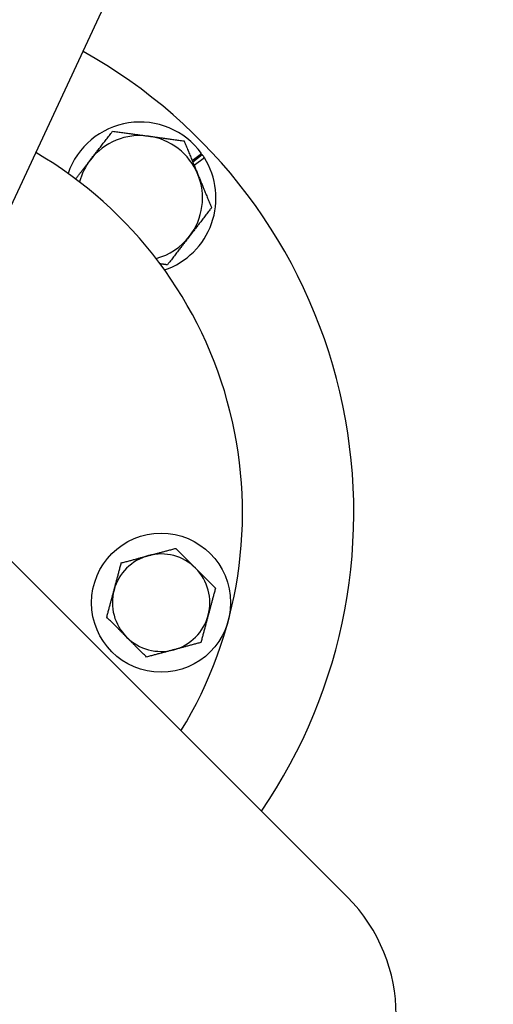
# Model space of a CAD drawing. Header units: inches. Extents: x 24 to 1128, y -74 to 748.
# Tile 53 of 256: x 311.77 to 313.9, y 220.92 to 225.35. Entities that reach past the tile are written whole.
import ezdxf

# ---------------------------------------------------------------- set-up
doc = ezdxf.new("R2010")
doc.units = ezdxf.units.IN
doc.header["$LTSCALE"] = 32
doc.header["$MEASUREMENT"] = 0
doc.layers.add('Visible (ANSI)', color=7, linetype='Continuous', lineweight=30)

msp = doc.modelspace()

# ---------------------------------------------------------------- linework, layer by layer
at = {"layer": 'Visible (ANSI)'}
for p, q in [((311.35326, 223.70586), (312.1985, 225.51847)), ((312.54171, 224.71452), (312.58363, 224.74594)), ((312.54442, 224.7079), (312.58765, 224.74029)), ((312.59681, 224.72644), (312.55091, 224.69205)), ((311.02906, 223.61374), (313.23877, 221.40403))]:
    msp.add_line(p, q, dxfattribs=at)
for centre, radius in [((308.84114, 217.49266), 23.75), ((312.40252, 222.72641), 0.3125)]:
    msp.add_circle(centre, radius, dxfattribs=at)
for centre, radius, start, end in [((310.89327, 223.13082), 2.375, 325.61511, 60.80152), ((312.30748, 224.54503), 0.3415, 36.03612, 161.10188), ((312.30748, 224.54503), 0.281, 82.27697, 142.27697), ((312.30748, 224.54503), 0.281, 22.27697, 82.27697), ((310.89327, 223.13082), 1.875, 328.4934, 59.67904), ((312.30748, 224.54503), 0.281, 142.27697, 165.07867), ((312.30748, 224.54503), 0.3415, 288.89812, 32.08793), ((312.30748, 224.54503), 0.3415, 32.08793, 34.87386), ((312.30748, 224.54503), 0.281, 322.27697, 22.27697), ((312.30748, 224.54503), 0.281, 284.92133, 322.27697), ((312.40252, 222.72641), 0.219, 105, 165), ((312.40252, 222.72641), 0.219, 45, 105), ((312.40252, 222.72641), 0.219, 345, 45), ((312.40252, 222.72641), 0.219, 165, 225), ((312.40252, 222.72641), 0.219, 285, 345), ((312.40252, 222.72641), 0.219, 225, 285), ((312.70844, 220.8737), 0.75, 315, 45)]:
    msp.add_arc(centre, radius, start, end, dxfattribs=at)
for points, weights in [([(312.08521, 224.71696), (312.13128, 224.77652), (312.18448, 224.84529)], [1, 1.0379548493, 1]), ([(312.18448, 224.84529), (312.27063, 224.8336), (312.34524, 224.82348)], [1, 1.0379548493, 1]), ([(312.34524, 224.82348), (312.41985, 224.81337), (312.506, 224.80168)], [1, 1.0379548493, 1]), ([(312.506, 224.80168), (312.53896, 224.72123), (312.56751, 224.65156)], [1, 1.0379548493, 1]), ([(312.01846, 224.63067), (312.05301, 224.67533), (312.08521, 224.71696)], [1.01620379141, 1.0262325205, 1]), ([(312.56751, 224.65156), (312.59605, 224.58188), (312.62901, 224.50143)], [1, 1.0379548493, 1]), ([(312.62901, 224.50143), (312.57581, 224.43266), (312.52974, 224.3731)], [1, 1.0379548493, 1]), ([(312.52974, 224.3731), (312.48368, 224.31355), (312.43048, 224.24478)], [1, 1.0379548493, 1]), ([(312.43048, 224.24478), (312.41398, 224.24702), (312.39824, 224.24915)], [1, 1.00705258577, 1.01148421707]), ([(312.22371, 222.90523), (312.28916, 222.92276), (312.34584, 222.93795)], [1, 1.0379548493, 1]), ([(312.34584, 222.93795), (312.40252, 222.95314), (312.46797, 222.97068)], [1, 1.0379548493, 1]), ([(312.46797, 222.97068), (312.51589, 222.92276), (312.55738, 222.88127)], [1, 1.0379548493, 1]), ([(312.19099, 222.7831), (312.20617, 222.83978), (312.22371, 222.90523)], [1, 1.0379548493, 1]), ([(312.55738, 222.88127), (312.59887, 222.83978), (312.64679, 222.79186)], [1, 1.0379548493, 1]), ([(312.15826, 222.66096), (312.1758, 222.72641), (312.19099, 222.7831)], [1, 1.0379548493, 1]), ([(312.64679, 222.79186), (312.62925, 222.72641), (312.61406, 222.66973)], [1, 1.0379548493, 1]), ([(312.61406, 222.66973), (312.59887, 222.61305), (312.58134, 222.5476)], [1, 1.0379548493, 1]), ([(312.24767, 222.57156), (312.20617, 222.61305), (312.15826, 222.66096)], [1, 1.0379548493, 1]), ([(312.33707, 222.48215), (312.28916, 222.53006), (312.24767, 222.57156)], [1, 1.0379548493, 1]), ([(312.58134, 222.5476), (312.51589, 222.53006), (312.45921, 222.51488)], [1, 1.0379548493, 1]), ([(312.45921, 222.51488), (312.40252, 222.49969), (312.33707, 222.48215)], [1, 1.0379548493, 1])]:
    msp.add_rational_spline(points, weights, degree=2, dxfattribs=at)

doc.saveas('drawing.dxf')
